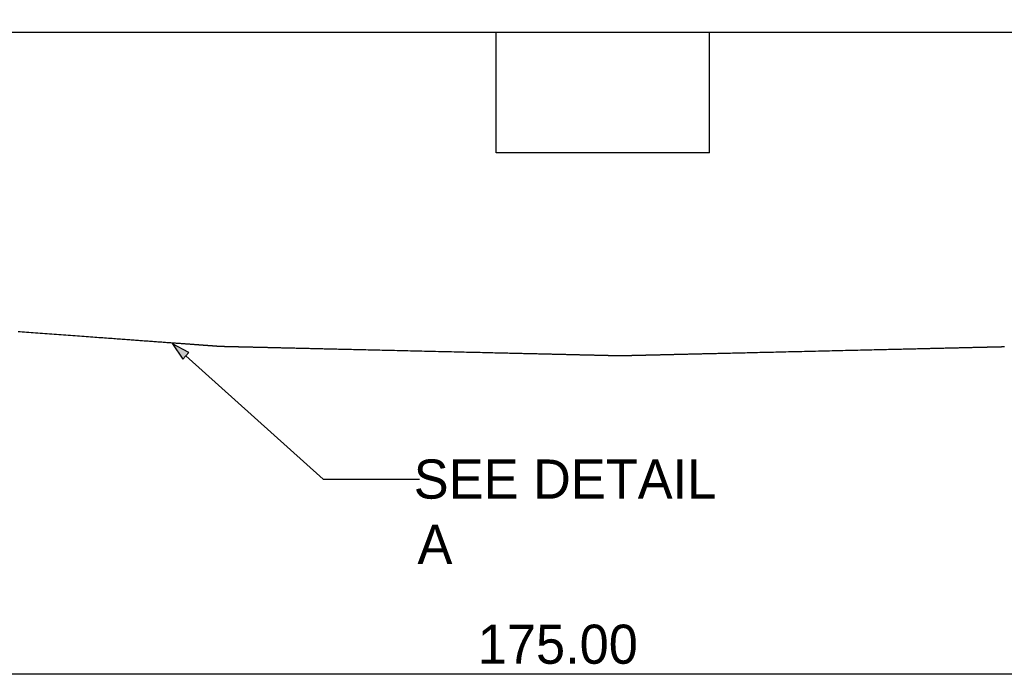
# Model space of a CAD drawing. Extents: x 0 to 841, y 0 to 594.
# Tile 53 of 129: x 387 to 442, y 200 to 237. Entities that reach past the tile are written whole.
import ezdxf

# ---------------------------------------------------------------- set-up
doc = ezdxf.new("R2010")
doc.units = 0
doc.header["$LTSCALE"] = 46.255
doc.header["$MEASUREMENT"] = 0
doc.header["$PDMODE"] = 3
doc.header["$PDSIZE"] = 0.3125
doc.layers.get('0').update_dxf_attribs({"linetype": 'CONTINUOUS'})
doc.layers.get('DEFPOINTS').update_dxf_attribs({"linetype": 'CONTINUOUS'})
doc.styles.add('PROXY_972A', font='trium.ttf.shx', dxfattribs={"height": 2})
doc.styles.get("Standard").update_dxf_attribs({"font": 'trium.ttf.shx'})
doc.dimstyles.new('DIMSTYLE_1', dxfattribs={"dimtxt": 2.2, "dimasz": 1, "dimexe": 0.18, "dimexo": 0.0625, "dimgap": 0.09, "dimtad": 1, "dimzin": 0, "dimtxsty": 'STANDARD', "dimblk": '_ARROW_FILLED', "dimcen": 0.09, "dimazin": 3, "dimtp": 0.01, "dimtfac": 1, "dimtdec": 4, "dimtix": 1, "dimtmove": 0, "dimatfit": 3, "dimtolj": 1, "dimtzin": 0})

# ---------------------------------------------------------------- blocks, each defined once
blk = doc.blocks.new('_ARROW_FILLED')
at = {"linetype": 'BYBLOCK'}
blk.add_hatch(color=0, dxfattribs=at).paths.add_polyline_path([(0, 0), (-1, 0.25), (-1, -0.25)], flags=0)
at = {"color": 0, "linetype": 'BYBLOCK'}
blk.add_lwpolyline([(0, 0), (-1, 0.25), (-1, -0.25), (-1, -0.25)], close=True, dxfattribs=at)
blk = doc.blocks.new('*D9')
at = {"color": 0}
for p, q in [((331.945, 247.769), (331.945, 199.586)), ((506.945, 247.769), (506.945, 199.586)), ((332.945, 199.766), (505.945, 199.766))]:
    blk.add_line(p, q, dxfattribs=at)
at = {"layer": 'DEFPOINTS', "color": 0}
for p in [(331.945, 247.831), (506.945, 247.831), (506.945, 199.766)]:
    blk.add_point(p, dxfattribs=at)
at = {"color": 0, "rotation": 180}
blk.add_blockref('_ARROW_FILLED', (331.945, 199.766), dxfattribs=at)
at = {"color": 0}
blk.add_blockref('_ARROW_FILLED', (506.945, 199.766), dxfattribs=at)
at = {"color": 0, "insert": (416.915, 201.416), "char_height": 2.2, "attachment_point": 5}
blk.add_mtext('\\A1;175.00', dxfattribs=at)

msp = doc.modelspace()

# ---------------------------------------------------------------- linework, layer by layer
at = {"color": 7, "linetype": 'CONTINUOUS'}
for p, q in [((506.9454, 235.8013), (331.9454, 235.8013)), ((413.4454, 229.04), (413.4454, 235.8013)), ((425.4454, 229.04), (425.4454, 235.8013)), ((425.4454, 229.04), (413.4454, 229.04))]:
    msp.add_line(p, q, dxfattribs=at)
at = {"color": 2, "linetype": 'CONTINUOUS'}
for points in [[(386.5844, 219.0014), (386.7009, 218.9929), (386.8191, 218.9842), (386.939, 218.9754), (387.0606, 218.9665), (387.1838, 218.9575), (387.3083, 218.9484), (387.4342, 218.9391), (387.5612, 218.9298), (387.6893, 218.9205), (387.8183, 218.911), (387.9481, 218.9015), (388.0787, 218.8919), (388.2098, 218.8823), (388.3414, 218.8727), (388.4734, 218.863), (388.6056, 218.8533), (388.7379, 218.8437), (388.8702, 218.834), (389.0024, 218.8243), (389.1343, 218.8146), (389.266, 218.805), (389.3971, 218.7954), (389.5276, 218.7858), (389.6575, 218.7763), (389.7865, 218.7668), (389.9146, 218.7575), (390.0416, 218.7482), (390.1674, 218.7389), (390.292, 218.7298), (390.4151, 218.7208), (390.5367, 218.7119), (390.6567, 218.7031), (390.7749, 218.6944), (390.8914, 218.6859), (391.006, 218.6775), (391.119, 218.6692), (391.2301, 218.6611), (391.3395, 218.6531), (391.4472, 218.6452), (391.553, 218.6375), (391.6571, 218.6298), (391.7595, 218.6223), (391.86, 218.615), (391.9588, 218.6077), (392.0559, 218.6006), (392.1512, 218.5936), (392.2447, 218.5868), (392.3364, 218.5801), (392.4266, 218.5735), (392.5152, 218.567), (392.6023, 218.5606), (392.6882, 218.5543), (392.7729, 218.5481), (392.8566, 218.542), (392.9393, 218.5359), (393.0212, 218.5299), (393.1024, 218.524), (393.183, 218.5181), (393.2631, 218.5122), (393.3429, 218.5064), (393.4224, 218.5005), (393.5018, 218.4947), (393.5812, 218.4889), (393.6605, 218.4831), (393.7398, 218.4773), (393.8188, 218.4715), (393.8976, 218.4657), (393.9761, 218.46), (394.0543, 218.4543), (394.132, 218.4486), (394.2093, 218.4429), (394.286, 218.4373), (394.3622, 218.4317), (394.4377, 218.4262), (394.5125, 218.4207), (394.5865, 218.4153), (394.6597, 218.4099), (394.7321, 218.4046), (394.8035, 218.3994), (394.874, 218.3942), (394.9435, 218.3891), (395.012, 218.3841), (395.0795, 218.3792), (395.1459, 218.3743), (395.2112, 218.3695), (395.2755, 218.3648), (395.3385, 218.3602), (395.4004, 218.3556), (395.4611, 218.3512), (395.5206, 218.3468), (395.5788, 218.3426), (395.6357, 218.3384), (395.6913, 218.3343), (395.7455, 218.3304), (395.7984, 218.3265), (395.8501, 218.3227), (395.9003, 218.319), (395.9493, 218.3154), (395.9969, 218.312), (396.0433, 218.3086), (396.0882, 218.3053), (396.1319, 218.3021), (396.1743, 218.299), (396.2153, 218.296), (396.255, 218.2931), (396.2934, 218.2902), (396.3304, 218.2875), (396.3662, 218.2849), (396.4006, 218.2824), (396.4339, 218.28), (396.466, 218.2776), (396.4971, 218.2753), (396.5271, 218.2731), (396.5561, 218.271), (396.5842, 218.2689), (396.6115, 218.2669), (396.638, 218.265), (396.6637, 218.2631), (396.6888, 218.2613), (396.7132, 218.2595), (396.7371, 218.2577), (396.7605, 218.256), (396.7834, 218.2544), (396.8059, 218.2527), (396.828, 218.2511), (396.8498, 218.2495), (396.8711, 218.2479), (396.892, 218.2464), (396.9126, 218.2449), (396.9329, 218.2434), (396.9528, 218.2419), (396.9725, 218.2405), (396.9918, 218.2391), (397.0109, 218.2377), (397.0297, 218.2363), (397.0482, 218.235), (397.0665, 218.2336), (397.0846, 218.2323), (397.1025, 218.231), (397.1201, 218.2297), (397.1375, 218.2284), (397.1547, 218.2272), (397.1717, 218.2259), (397.1885, 218.2247), (397.205, 218.2235), (397.2213, 218.2223), (397.2374, 218.2211), (397.2533, 218.2199), (397.269, 218.2188), (397.2844, 218.2177), (397.2996, 218.2165), (397.3146, 218.2154), (397.3294, 218.2144), (397.344, 218.2133), (397.3583, 218.2122), (397.3724, 218.2112), (397.3863, 218.2102), (397.4, 218.2092), (397.4134, 218.2082), (397.4267, 218.2072), (397.4397, 218.2063), (397.4525, 218.2053), (397.465, 218.2044), (397.4774, 218.2035), (397.4895, 218.2026), (397.5014, 218.2018), (397.5131, 218.2009), (397.5246, 218.2001), (397.5359, 218.1992), (397.5469, 218.1984), (397.5578, 218.1976), (397.5684, 218.1969), (397.5789, 218.1961), (397.5892, 218.1953), (397.5993, 218.1946), (397.6093, 218.1939), (397.6191, 218.1931), (397.6288, 218.1924), (397.6383, 218.1917), (397.6477, 218.1911), (397.657, 218.1904), (397.6661, 218.1897), (397.6752, 218.189), (397.6841, 218.1884), (397.6929, 218.1877), (397.7016, 218.1871), (397.7102, 218.1865), (397.7186, 218.1858), (397.7269, 218.1852), (397.7351, 218.1846), (397.7431, 218.184), (397.751, 218.1835), (397.7587, 218.1829), (397.7663, 218.1823), (397.7738, 218.1818), (397.781, 218.1813), (397.7881, 218.1807), (397.7951, 218.1802), (397.8019, 218.1797), (397.8085, 218.1793), (397.8149, 218.1788), (397.8212, 218.1783), (397.8274, 218.1779), (397.8333, 218.1775), (397.8391, 218.177), (397.8447, 218.1766), (397.8502, 218.1762), (397.8555, 218.1758), (397.8607, 218.1755), (397.8656, 218.1751), (397.8704, 218.1748), (397.8751, 218.1744), (397.8796, 218.1741), (397.8839, 218.1738), (397.8881, 218.1734), (397.8922, 218.1731), (397.8961, 218.1729), (397.8999, 218.1726), (397.9037, 218.1723), (397.9073, 218.1721), (397.9109, 218.1718), (397.9144, 218.1716), (397.9179, 218.1714), (397.9213, 218.1712), (397.9247, 218.171), (397.9281, 218.1708), (397.9314, 218.1707), (397.9348, 218.1706), (397.9382, 218.1704), (397.9416, 218.1703), (397.945, 218.1702), (397.9484, 218.1701), (397.9518, 218.17), (397.9553, 218.17), (397.9588, 218.1699), (397.9623, 218.1698), (397.9659, 218.1697), (397.9695, 218.1697), (397.9732, 218.1696), (397.9769, 218.1695), (397.9806, 218.1695), (397.9844, 218.1694), (397.9883, 218.1693), (397.9922, 218.1692), (397.9962, 218.1691), (398.0003, 218.169), (398.0045, 218.1689), (398.0087, 218.1688), (398.0131, 218.1687), (398.0176, 218.1686), (398.0222, 218.1685), (398.0269, 218.1684), (398.0317, 218.1682), (398.0367, 218.1681), (398.0419, 218.168), (398.0472, 218.1678), (398.0527, 218.1677), (398.0583, 218.1676), (398.0641, 218.1674), (398.0701, 218.1673), (398.0762, 218.1671), (398.0825, 218.167), (398.0889, 218.1669), (398.0955, 218.1667), (398.1022, 218.1665), (398.1091, 218.1664), (398.1161, 218.1662), (398.1232, 218.1661), (398.1305, 218.1659), (398.1379, 218.1657), (398.1454, 218.1656), (398.153, 218.1654), (398.1607, 218.1652), (398.1686, 218.165), (398.1766, 218.1648), (398.1847, 218.1646), (398.1929, 218.1645), (398.2012, 218.1643), (398.2096, 218.1641), (398.2181, 218.1639), (398.2268, 218.1636), (398.2356, 218.1634), (398.2444, 218.1632), (398.2534, 218.163), (398.2625, 218.1628), (398.2718, 218.1626), (398.2811, 218.1624), (398.2906, 218.1621), (398.3001, 218.1619), (398.3098, 218.1617), (398.3197, 218.1615), (398.3296, 218.1612), (398.3398, 218.161), (398.3501, 218.1607), (398.3605, 218.1605), (398.3712, 218.1603), (398.382, 218.16), (398.393, 218.1597), (398.4042, 218.1595), (398.4156, 218.1592), (398.4272, 218.1589), (398.4391, 218.1587), (398.4512, 218.1584), (398.4634, 218.1581), (398.476, 218.1578), (398.4887, 218.1575), (398.5017, 218.1572), (398.5149, 218.1569), (398.5283, 218.1566), (398.542, 218.1563), (398.5559, 218.1559), (398.57, 218.1556), (398.5844, 218.1553), (398.5989, 218.1549), (398.6137, 218.1546), (398.6288, 218.1542), (398.644, 218.1539), (398.6595, 218.1535), (398.6752, 218.1531), (398.6912, 218.1528), (398.7073, 218.1524), (398.7237, 218.152), (398.7404, 218.1516), (398.7572, 218.1512), (398.7743, 218.1508), (398.7916, 218.1504), (398.8091, 218.15), (398.8269, 218.1496), (398.8449, 218.1492), (398.8631, 218.1487), (398.8815, 218.1483), (398.9002, 218.1479), (398.9191, 218.1474), (398.9383, 218.147), (398.9577, 218.1465), (398.9774, 218.146), (398.9973, 218.1456), (399.0176, 218.1451), (399.0382, 218.1446), (399.0591, 218.1441), (399.0804, 218.1436), (399.102, 218.1431), (399.124, 218.1426), (399.1464, 218.1421), (399.1693, 218.1416), (399.1925, 218.141), (399.2162, 218.1405), (399.2403, 218.1399), (399.2649, 218.1393), (399.29, 218.1387), (399.3155, 218.1381), (399.3414, 218.1375), (399.3679, 218.1369), (399.3947, 218.1363), (399.4221, 218.1356), (399.4498, 218.135), (399.4781, 218.1343), (399.5068, 218.1336), (399.5359, 218.133), (399.5655, 218.1323), (399.5956, 218.1316), (399.6261, 218.1308), (399.6571, 218.1301), (399.6885, 218.1294), (399.7204, 218.1286), (399.7527, 218.1279), (399.7855, 218.1271), (399.8187, 218.1263), (399.8524, 218.1255), (399.8866, 218.1247), (399.9212, 218.1239), (399.9563, 218.1231), (399.9918, 218.1223), (400.0278, 218.1214), (400.0642, 218.1206), (400.1011, 218.1197), (400.1385, 218.1188), (400.1763, 218.118), (400.2145, 218.1171), (400.2531, 218.1162), (400.2921, 218.1152), (400.3314, 218.1143), (400.371, 218.1134), (400.4109, 218.1125), (400.451, 218.1115), (400.4914, 218.1106), (400.5319, 218.1096), (400.5726, 218.1087), (400.6134, 218.1077), (400.6543, 218.1067), (400.6953, 218.1058), (400.7362, 218.1048), (400.7772, 218.1039), (400.8183, 218.1029), (400.8595, 218.1019), (400.9009, 218.101), (400.9425, 218.1), (400.9844, 218.099), (401.0266, 218.098), (401.0693, 218.097), (401.1125, 218.096), (401.1563, 218.095), (401.2006, 218.0939), (401.2456, 218.0929), (401.2914, 218.0918), (401.3379, 218.0907), (401.3853, 218.0896), (401.4335, 218.0885), (401.4827, 218.0873), (401.5328, 218.0862), (401.5838, 218.085), (401.6358, 218.0837), (401.6886, 218.0825), (401.7423, 218.0813), (401.797, 218.08), (401.8525, 218.0787), (401.909, 218.0773), (401.9664, 218.076), (402.0247, 218.0746), (402.0839, 218.0732), (402.144, 218.0718), (402.2051, 218.0704), (402.267, 218.069), (402.3299, 218.0675), (402.3936, 218.066), (402.4583, 218.0645), (402.5239, 218.0629), (402.5904, 218.0614), (402.6578, 218.0598), (402.7261, 218.0582), (402.7953, 218.0566), (402.8655, 218.0549), (402.9365, 218.0533), (403.0085, 218.0516), (403.0813, 218.0499), (403.1551, 218.0481), (403.2298, 218.0464), (403.3054, 218.0446), (403.382, 218.0428), (403.4596, 218.041), (403.5383, 218.0392), (403.6182, 218.0373), (403.6993, 218.0354), (403.7816, 218.0335), (403.8653, 218.0315), (403.9504, 218.0295), (404.037, 218.0275), (404.125, 218.0254), (404.2147, 218.0233), (404.306, 218.0212), (404.3989, 218.019), (404.4937, 218.0168), (404.5902, 218.0145), (404.6886, 218.0122), (404.7888, 218.0099), (404.8908, 218.0075), (404.9947, 218.005), (405.1003, 218.0026), (405.2078, 218), (405.3171, 217.9975), (405.4283, 217.9949), (405.5412, 217.9922), (405.656, 217.9895), (405.7726, 217.9868), (405.891, 217.984), (406.0112, 217.9812), (406.1333, 217.9784), (406.2572, 217.9754), (406.3829, 217.9725), (406.5104, 217.9695), (406.6397, 217.9665), (406.7709, 217.9634), (406.9039, 217.9603), (407.0387, 217.9571), (407.1754, 217.9539), (407.3138, 217.9507), (407.4541, 217.9474), (407.5962, 217.9441), (407.7401, 217.9407), (407.8859, 217.9373), (408.0334, 217.9338), (408.1828, 217.9303), (408.334, 217.9268), (408.4867, 217.9232), (408.6408, 217.9196), (408.796, 217.916), (408.952, 217.9123), (409.1086, 217.9086), (409.2656, 217.9049), (409.4228, 217.9013), (409.5798, 217.8976), (409.7364, 217.8939), (409.8924, 217.8903), (410.0476, 217.8866), (410.2017, 217.883), (410.3544, 217.8794), (410.5056, 217.8759), (410.655, 217.8724), (410.8025, 217.8689), (410.9483, 217.8655), (411.0922, 217.8621), (411.2343, 217.8588), (411.3746, 217.8555), (411.513, 217.8523), (411.6497, 217.8491), (411.7845, 217.8459), (411.9175, 217.8428), (412.0486, 217.8397), (412.178, 217.8367), (412.3055, 217.8337), (412.4312, 217.8308), (412.5551, 217.8279), (412.6772, 217.825), (412.7974, 217.8222), (412.9158, 217.8194), (413.0324, 217.8167), (413.1472, 217.814), (413.2601, 217.8113), (413.3713, 217.8087), (413.4806, 217.8062), (413.588, 217.8036), (413.6937, 217.8012), (413.7976, 217.7987), (413.8996, 217.7963), (413.9998, 217.794), (414.0981, 217.7917), (414.1947, 217.7894), (414.2894, 217.7872), (414.3824, 217.785), (414.4737, 217.7829), (414.5634, 217.7808), (414.6514, 217.7787), (414.738, 217.7767), (414.823, 217.7747), (414.9067, 217.7727), (414.9891, 217.7708), (415.0702, 217.7689), (415.15, 217.767), (415.2288, 217.7652), (415.3064, 217.7634), (415.383, 217.7616), (415.4586, 217.7598), (415.5333, 217.7581), (415.607, 217.7563), (415.6799, 217.7546), (415.7519, 217.7529), (415.8229, 217.7513), (415.8931, 217.7496), (415.9623, 217.748), (416.0306, 217.7464), (416.098, 217.7448), (416.1645, 217.7433), (416.2301, 217.7417), (416.2948, 217.7402), (416.3585, 217.7387), (416.4214, 217.7372), (416.4833, 217.7358), (416.5444, 217.7344), (416.6045, 217.733), (416.6637, 217.7316), (416.722, 217.7302), (416.7794, 217.7289), (416.8358, 217.7275), (416.8914, 217.7262), (416.9461, 217.725), (416.9998, 217.7237), (417.0526, 217.7225), (417.1046, 217.7212), (417.1556, 217.72), (417.2057, 217.7189), (417.2549, 217.7177), (417.3031, 217.7166), (417.3505, 217.7155), (417.397, 217.7144), (417.4428, 217.7133), (417.4878, 217.7123), (417.5321, 217.7112), (417.5759, 217.7102), (417.619, 217.7092), (417.6617, 217.7082), (417.704, 217.7072), (417.7459, 217.7062), (417.7875, 217.7052), (417.8289, 217.7043), (417.8701, 217.7033), (417.9111, 217.7023), (417.9521, 217.7014), (417.9931, 217.7004), (418.0341, 217.6995), (418.075, 217.6985), (418.1158, 217.6975), (418.1565, 217.6966), (418.197, 217.6956), (418.2373, 217.6947), (418.2775, 217.6938), (418.3174, 217.6928), (418.357, 217.6919), (418.3963, 217.691), (418.4353, 217.6901), (418.4739, 217.6891), (418.5121, 217.6883), (418.5499, 217.6874), (418.5873, 217.6865), (418.6242, 217.6856), (418.6606, 217.6848), (418.6966, 217.6839), (418.7321, 217.6831), (418.7672, 217.6823), (418.8018, 217.6815), (418.8359, 217.6807), (418.8696, 217.6799), (418.9029, 217.6791), (418.9357, 217.6783), (418.968, 217.6776), (418.9999, 217.6768), (419.0313, 217.6761), (419.0623, 217.6754), (419.0928, 217.6746), (419.1228, 217.6739), (419.1524, 217.6732), (419.1815, 217.6726), (419.21, 217.6719), (419.238, 217.6712), (419.2655, 217.6706), (419.2924, 217.67), (419.3187, 217.6694), (419.3444, 217.6687), (419.3695, 217.6682), (419.394, 217.6676), (419.4179, 217.667), (419.4411, 217.6665), (419.4637, 217.666), (419.4855, 217.6654), (419.5067, 217.6649), (419.5273, 217.6645), (419.5473, 217.664), (419.5668, 217.6635), (419.5857, 217.6631), (419.6041, 217.6627), (419.622, 217.6622), (419.6395, 217.6618), (419.6566, 217.6614), (419.6733, 217.661), (419.6897, 217.6607), (419.7057, 217.6603), (419.7214, 217.6599), (419.7369, 217.6595), (419.7522, 217.6592), (419.7672, 217.6588), (419.782, 217.6585), (419.7966, 217.6582), (419.8109, 217.6578), (419.8251, 217.6575), (419.8389, 217.6572), (419.8526, 217.6568), (419.866, 217.6565), (419.8793, 217.6562), (419.8922, 217.6559), (419.905, 217.6556), (419.9175, 217.6553), (419.9298, 217.655), (419.9419, 217.6547), (419.9537, 217.6545), (419.9653, 217.6542), (419.9768, 217.6539), (419.988, 217.6537), (419.999, 217.6534), (420.0098, 217.6532), (420.0204, 217.6529), (420.0309, 217.6527), (420.0412, 217.6524), (420.0513, 217.6522), (420.0613, 217.6519), (420.0711, 217.6517), (420.0808, 217.6515), (420.0904, 217.6513), (420.0999, 217.651), (420.1092, 217.6508), (420.1184, 217.6506), (420.1275, 217.6504), (420.1365, 217.6502), (420.1453, 217.65), (420.154, 217.6498), (420.1626, 217.6496), (420.171, 217.6494), (420.1793, 217.6492), (420.1875, 217.649), (420.1955, 217.6488), (420.2033, 217.6486), (420.211, 217.6485), (420.2185, 217.6483), (420.2258, 217.6481), (420.233, 217.6479), (420.24, 217.6478), (420.2468, 217.6476), (420.2535, 217.6475), (420.26, 217.6473), (420.2663, 217.6471), (420.2724, 217.647), (420.2784, 217.6468), (420.2842, 217.6467), (420.2899, 217.6466), (420.2953, 217.6464), (420.3006, 217.6463), (420.3058, 217.6462), (420.3107, 217.6461), (420.3155, 217.646), (420.3201, 217.6459), (420.3245, 217.6458), (420.3288, 217.6457), (420.333, 217.6456), (420.337, 217.6455), (420.3409, 217.6454), (420.3446, 217.6453), (420.3482, 217.6452), (420.3518, 217.6452), (420.3552, 217.6451), (420.3585, 217.645), (420.3617, 217.6449), (420.3649, 217.6448), (420.368, 217.6448), (420.371, 217.6447), (420.374, 217.6446), (420.3769, 217.6445), (420.3797, 217.6444), (420.3825, 217.6443), (420.3853, 217.6442), (420.388, 217.6442), (420.3907, 217.6441), (420.3934, 217.644), (420.396, 217.6439), (420.3987, 217.6439), (420.4013, 217.6438), (420.4039, 217.6438), (420.4064, 217.6438), (420.409, 217.6437), (420.4116, 217.6437), (420.4141, 217.6437), (420.4167, 217.6438), (420.4193, 217.6438), (420.4218, 217.6438), (420.4244, 217.6439), (420.4271, 217.6439), (420.4297, 217.644), (420.4324, 217.6441), (420.4351, 217.6442), (420.4378, 217.6442), (420.4406, 217.6443), (420.4434, 217.6444), (420.4463, 217.6445), (420.4492, 217.6446), (420.4521, 217.6447), (420.4551, 217.6448), (420.4582, 217.6448), (420.4614, 217.6449), (420.4646, 217.645), (420.4679, 217.6451), (420.4714, 217.6452), (420.4749, 217.6452), (420.4785, 217.6453), (420.4822, 217.6454), (420.4861, 217.6455), (420.4901, 217.6456), (420.4943, 217.6457), (420.4986, 217.6458), (420.503, 217.6459), (420.5076, 217.646), (420.5124, 217.6461), (420.5174, 217.6462), (420.5225, 217.6463), (420.5278, 217.6464), (420.5332, 217.6466), (420.5389, 217.6467), (420.5447, 217.6468), (420.5507, 217.647), (420.5568, 217.6471), (420.5631, 217.6473), (420.5696, 217.6475), (420.5763, 217.6476), (420.5831, 217.6478), (420.5901, 217.6479), (420.5973, 217.6481), (420.6046, 217.6483), (420.6121, 217.6485), (420.6198, 217.6486), (420.6277, 217.6488), (420.6356, 217.649), (420.6438, 217.6492), (420.6521, 217.6494), (420.6605, 217.6496), (420.6691, 217.6498), (420.6778, 217.65), (420.6866, 217.6502), (420.6956, 217.6504), (420.7047, 217.6506), (420.7139, 217.6508), (420.7233, 217.651), (420.7327, 217.6513), (420.7423, 217.6515), (420.752, 217.6517), (420.7618, 217.6519), (420.7718, 217.6522), (420.7819, 217.6524), (420.7922, 217.6527), (420.8027, 217.6529), (420.8133, 217.6532), (420.8241, 217.6534), (420.8352, 217.6537), (420.8464, 217.6539), (420.8578, 217.6542), (420.8694, 217.6545), (420.8812, 217.6547), (420.8933, 217.655), (420.9056, 217.6553), (420.9181, 217.6556), (420.9309, 217.6559), (420.9439, 217.6562), (420.9571, 217.6565), (420.9705, 217.6568), (420.9842, 217.6572), (420.9981, 217.6575), (421.0122, 217.6578), (421.0265, 217.6582), (421.0411, 217.6585), (421.0559, 217.6588), (421.0709, 217.6592), (421.0862, 217.6595), (421.1017, 217.6599), (421.1174, 217.6603), (421.1335, 217.6607), (421.1498, 217.661), (421.1665, 217.6614), (421.1836, 217.6618), (421.2011, 217.6622), (421.219, 217.6627), (421.2374, 217.6631), (421.2563, 217.6635), (421.2758, 217.664), (421.2958, 217.6645), (421.3164, 217.6649), (421.3376, 217.6654), (421.3595, 217.666), (421.382, 217.6665), (421.4052, 217.667), (421.4291, 217.6676), (421.4536, 217.6682), (421.4787, 217.6687), (421.5044, 217.6694), (421.5307, 217.67), (421.5576, 217.6706), (421.5851, 217.6712), (421.6131, 217.6719), (421.6417, 217.6726), (421.6707, 217.6732), (421.7003, 217.6739), (421.7303, 217.6746), (421.7608, 217.6754), (421.7918, 217.6761), (421.8232, 217.6768), (421.8551, 217.6776), (421.8874, 217.6783), (421.9202, 217.6791), (421.9535, 217.6799), (421.9872, 217.6807), (422.0213, 217.6815), (422.0559, 217.6823), (422.091, 217.6831), (422.1265, 217.6839), (422.1625, 217.6848), (422.199, 217.6856), (422.2359, 217.6865), (422.2732, 217.6874), (422.311, 217.6883), (422.3492, 217.6891), (422.3878, 217.6901), (422.4268, 217.691), (422.4661, 217.6919), (422.5057, 217.6928), (422.5456, 217.6938), (422.5858, 217.6947), (422.6261, 217.6956), (422.6667, 217.6966), (422.7073, 217.6975), (422.7481, 217.6985), (422.789, 217.6995), (422.83, 217.7004), (422.871, 217.7014), (422.912, 217.7023), (422.953, 217.7033), (422.9942, 217.7043), (423.0356, 217.7052), (423.0772, 217.7062), (423.1191, 217.7072), (423.1614, 217.7082), (423.2041, 217.7092), (423.2473, 217.7102), (423.291, 217.7112), (423.3353, 217.7123), (423.3803, 217.7133), (423.4261, 217.7144), (423.4726, 217.7155), (423.52, 217.7166), (423.5683, 217.7177), (423.6174, 217.7189), (423.6675, 217.72), (423.7186, 217.7212), (423.7705, 217.7225), (423.8233, 217.7237), (423.8771, 217.725), (423.9317, 217.7262), (423.9873, 217.7275), (424.0437, 217.7289), (424.1011, 217.7302), (424.1594, 217.7316), (424.2186, 217.733), (424.2788, 217.7344), (424.3398, 217.7358), (424.4017, 217.7372), (424.4646, 217.7387), (424.5283, 217.7402), (424.593, 217.7417), (424.6586, 217.7433), (424.7251, 217.7448), (424.7925, 217.7464), (424.8608, 217.748), (424.93, 217.7496), (425.0002, 217.7513), (425.0712, 217.7529), (425.1432, 217.7546), (425.2161, 217.7563), (425.2899, 217.7581), (425.3645, 217.7598), (425.4402, 217.7616), (425.5167, 217.7634), (425.5944, 217.7652), (425.6731, 217.767), (425.7529, 217.7689), (425.834, 217.7708), (425.9164, 217.7727), (426.0001, 217.7747), (426.0852, 217.7767), (426.1717, 217.7787), (426.2598, 217.7808), (426.3494, 217.7829), (426.4407, 217.785), (426.5337, 217.7872), (426.6284, 217.7894), (426.725, 217.7917), (426.8233, 217.794), (426.9235, 217.7963), (427.0256, 217.7987), (427.1294, 217.8012), (427.2351, 217.8036), (427.3426, 217.8062), (427.4519, 217.8087), (427.563, 217.8113), (427.6759, 217.814), (427.7907, 217.8167), (427.9073, 217.8194), (428.0257, 217.8222), (428.146, 217.825), (428.268, 217.8279), (428.3919, 217.8308), (428.5176, 217.8337), (428.6451, 217.8367), (428.7745, 217.8397), (428.9056, 217.8428), (429.0386, 217.8459), (429.1734, 217.8491), (429.3101, 217.8523), (429.4485, 217.8555), (429.5888, 217.8588), (429.7309, 217.8621), (429.8748, 217.8655), (430.0206, 217.8689), (430.1681, 217.8724), (430.3175, 217.8759), (430.4687, 217.8794), (430.6214, 217.883), (430.7755, 217.8866), (430.9307, 217.8903), (431.0867, 217.8939), (431.2434, 217.8976), (431.4004, 217.9013), (431.5575, 217.9049), (431.7145, 217.9086), (431.8711, 217.9123), (432.0271, 217.916), (432.1823, 217.9196), (432.3364, 217.9232), (432.4891, 217.9268), (432.6403, 217.9303), (432.7897, 217.9338), (432.9373, 217.9373), (433.083, 217.9407), (433.2269, 217.9441), (433.369, 217.9474), (433.5093, 217.9507), (433.6478, 217.9539), (433.7844, 217.9571), (433.9192, 217.9603), (434.0522, 217.9634), (434.1834, 217.9665), (434.3127, 217.9695), (434.4402, 217.9725), (434.5659, 217.9754), (434.6898, 217.9784), (434.8119, 217.9812), (434.9321, 217.984), (435.0505, 217.9868), (435.1671, 217.9895), (435.2819, 217.9922), (435.3949, 217.9949), (435.506, 217.9975), (435.6153, 218), (435.7228, 218.0026), (435.8284, 218.005), (435.9323, 218.0075), (436.0343, 218.0099), (436.1345, 218.0122), (436.2329, 218.0145), (436.3294, 218.0168), (436.4242, 218.019), (436.5172, 218.0212), (436.6084, 218.0233), (436.6981, 218.0254), (436.7861, 218.0275), (436.8727, 218.0295), (436.9578, 218.0315), (437.0415, 218.0335), (437.1238, 218.0354), (437.2049, 218.0373), (437.2848, 218.0392), (437.3635, 218.041), (437.4411, 218.0428), (437.5177, 218.0446), (437.5933, 218.0464), (437.668, 218.0481), (437.7418, 218.0499), (437.8146, 218.0516), (437.8866, 218.0533), (437.9577, 218.0549), (438.0278, 218.0566), (438.097, 218.0582), (438.1653, 218.0598), (438.2327, 218.0614), (438.2992, 218.0629), (438.3648, 218.0645), (438.4295, 218.066), (438.4933, 218.0675), (438.5561, 218.069), (438.6181, 218.0704), (438.6791, 218.0718), (438.7392, 218.0732), (438.7984, 218.0746), (438.8567, 218.076), (438.9141, 218.0773), (438.9706, 218.0787), (439.0261, 218.08), (439.0808, 218.0813), (439.1345, 218.0825), (439.1874, 218.0837), (439.2393, 218.085), (439.2903, 218.0862), (439.3404, 218.0873), (439.3896, 218.0885), (439.4379, 218.0896), (439.4852, 218.0907), (439.5318, 218.0918), (439.5775, 218.0929), (439.6225, 218.0939), (439.6668, 218.095), (439.7106, 218.096), (439.7538, 218.097), (439.7965, 218.098), (439.8387, 218.099), (439.8807, 218.1), (439.9223, 218.101), (439.9636, 218.1019), (440.0048, 218.1029), (440.0459, 218.1039), (440.0869, 218.1048), (440.1279, 218.1058), (440.1688, 218.1067), (440.2097, 218.1077), (440.2505, 218.1087), (440.2912, 218.1096), (440.3317, 218.1106), (440.3721, 218.1115), (440.4122, 218.1125), (440.4521, 218.1134), (440.4917, 218.1143), (440.531, 218.1152), (440.57, 218.1162), (440.6086, 218.1171), (440.6468, 218.118), (440.6846, 218.1188), (440.722, 218.1197), (440.7589, 218.1206), (440.7953, 218.1214), (440.8313, 218.1223), (440.8668, 218.1231), (440.9019, 218.1239), (440.9365, 218.1247), (440.9707, 218.1255), (441.0044, 218.1263), (441.0376, 218.1271), (441.0704, 218.1279), (441.1027, 218.1286), (441.1346, 218.1294), (441.1661, 218.1301), (441.197, 218.1308), (441.2275, 218.1316), (441.2576, 218.1323), (441.2872, 218.133), (441.3164, 218.1336), (441.345, 218.1343), (441.3733, 218.135), (441.4011, 218.1356), (441.4284, 218.1363), (441.4553, 218.1369), (441.4817, 218.1375), (441.5076, 218.1381), (441.5331, 218.1387), (441.5582, 218.1393), (441.5828, 218.1399), (441.6069, 218.1405), (441.6306, 218.141), (441.6539, 218.1416), (441.6767, 218.1421), (441.6991, 218.1426), (441.7211, 218.1431), (441.7427, 218.1436), (441.764, 218.1441), (441.7849, 218.1446), (441.8055, 218.1451), (441.8258, 218.1456), (441.8458, 218.146), (441.8654, 218.1465), (441.8848, 218.147), (441.904, 218.1474), (441.9229, 218.1479), (441.9416, 218.1483), (441.96, 218.1487), (441.9782, 218.1492), (441.9962, 218.1496), (442.014, 218.15)], [(396.01, 217.6367), (403.7269, 210.7081), (409.1324, 210.7081)]]:
    msp.add_lwpolyline(points, dxfattribs=at)

# ---------------------------------------------------------------- block references
at = {"color": 2, "linetype": 'CONTINUOUS', "rotation": 138.080773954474}
msp.add_blockref('_ARROW_FILLED', (395.2659, 218.3048), dxfattribs=at)

# ---------------------------------------------------------------- texts
at = {"color": 2, "linetype": 'CONTINUOUS', "style": 'PROXY_972A'}
for s, p in [('SEE DETAIL', (408.8181, 209.6081)), ('A', (409.0276, 205.9414))]:
    msp.add_text(s, height=2.2, dxfattribs=at).set_placement(p)

# ---------------------------------------------------------------- dimensions: what is measured, and where the dimension line sits
at = {"color": 2, "linetype": 'CONTINUOUS'}
dim = msp.add_linear_dim(base=(506.9454, 199.7663), p1=(331.9454, 247.8314), p2=(506.9454, 247.8314), dimstyle='DIMSTYLE_1', dxfattribs=at)
dim.commit()
dim.dimension.update_dxf_attribs({"geometry": '*D9', "text_midpoint": (416.9154, 201.4163), "dimtype": 160})

doc.saveas('drawing.dxf')
